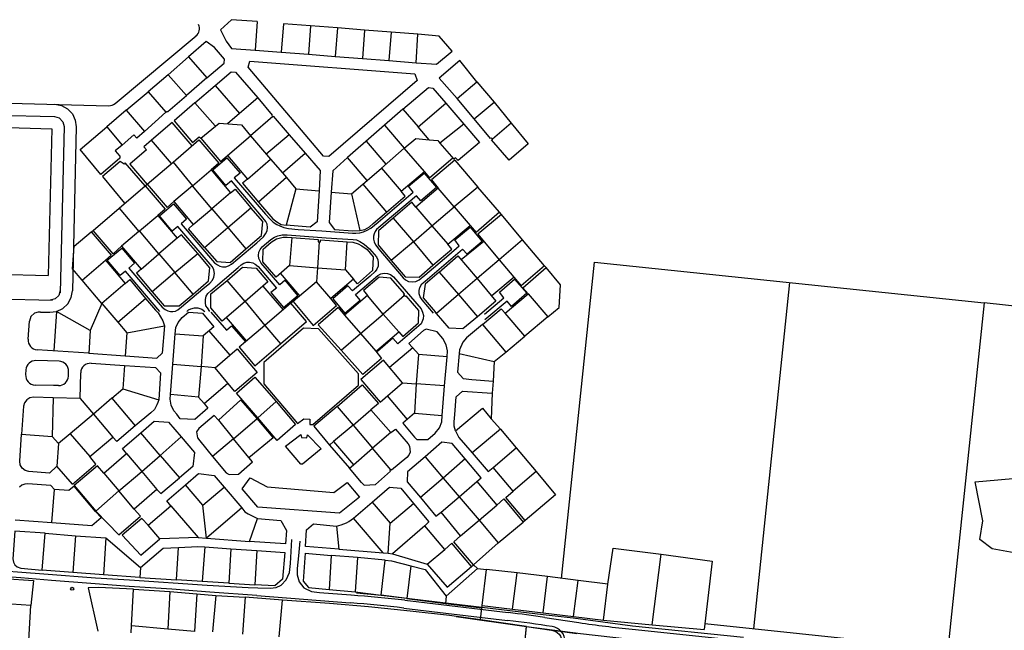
# Model space of a CAD drawing. Header units: metres. Extents: x 19327 to 24000, y 12000 to 18751.
# Tile 40 of 41: x 22120 to 22926, y 18240 to 18739. Entities that reach past the tile are written whole.
import ezdxf

# ---------------------------------------------------------------- set-up
doc = ezdxf.new("R2010")
doc.units = ezdxf.units.M
doc.layers.add('Keyplan-sh1$0$10-WEG', color=254, linetype='CONTINUOUS')
doc.layers.add('Keyplan-sh1$0$20-KAVEL', color=254, linetype='CONTINUOUS')

msp = doc.modelspace()

# ---------------------------------------------------------------- linework, layer by layer
at = {"layer": 'Keyplan-sh1$0$10-WEG'}
for p, q in [((22186.92, 18331.97), (22182.23, 18336.87)), ((22314.28, 18268.17), (22390.58, 18262.28)), ((22435.17, 18264.29), (22519.87, 18254.24)), ((22434.42, 18257.94), (22519.11, 18247.89)), ((22549.71, 18250.25), (22577.59, 18246.08)), ((22621.09, 18240.57), (22711.96, 18231.07))]:
    msp.add_line(p, q, dxfattribs=at)
for points in [[(22293.43, 18607.01), (22288.74, 18603.21), (22278.13, 18616.07), (22289.77, 18625.83), (22300.56, 18613.25), (22295.77, 18609.4)], [(22442.16, 18597.81), (22438.22, 18602.64), (22451.07, 18613.25), (22461.02, 18601.61), (22448.26, 18590.81), (22444.78, 18594.85), (22414.01, 18568.84)], [(22314.07, 18556.31), (22319.52, 18561.19), (22321.39, 18563.63), (22322.52, 18566.17), (22322.89, 18568.99), (22322.52, 18571.61), (22321.49, 18573.87), (22316.7, 18579.69), (22293.43, 18607.01)], [(22295.77, 18609.4), (22321.2, 18579.88), (22325.05, 18575.65), (22327.68, 18573.3), (22330.49, 18571.33), (22333.12, 18570.21), (22336.31, 18568.89), (22340.06, 18568.14), (22347.95, 18567.39), (22367.28, 18566.17)], [(22367.28, 18566.17), (22392.33, 18564.29), (22395.24, 18564.29), (22398.34, 18564.57), (22401.34, 18565.42), (22404.44, 18566.73), (22407.44, 18568.42), (22413.44, 18573.21), (22442.16, 18597.81)], [(22276.07, 18538.85), (22249.61, 18569.64), (22245.01, 18565.89), (22234.5, 18578.37), (22246.14, 18588.14), (22256.74, 18575.84), (22252.42, 18571.9), (22279.64, 18540.16), (22281.89, 18538.38), (22283.86, 18537.35), (22286.2, 18536.88), (22288.74, 18536.88), (22290.99, 18537.53), (22293.43, 18538.85), (22314.07, 18556.31)], [(22325.61, 18559.13), (22328.52, 18561.1), (22331.34, 18562.23), (22334.9, 18562.88), (22339.03, 18562.98), (22370.84, 18560.54)], [(22414.01, 18568.84), (22412.13, 18567.15), (22411.1, 18565.65), (22410.07, 18563.78), (22409.6, 18561.8), (22409.6, 18559.46), (22410.07, 18557.3), (22411.29, 18554.76), (22414.01, 18551.1), (22433.9, 18527.91), (22435.87, 18526.22), (22438.22, 18524.91), (22441.88, 18524.44), (22444.22, 18524.91), (22446.94, 18526.03), (22451.73, 18529.98), (22471.15, 18546.69)], [(22471.15, 18546.69), (22479.78, 18554.06), (22476.03, 18558.75), (22488.61, 18569.27), (22498.46, 18557.44), (22486.17, 18547.16)], [(22330.31, 18519.46), (22325.71, 18515.85), (22336.12, 18503.64), (22347.85, 18513.4), (22337.44, 18525.8), (22333.03, 18522.04), (22317.83, 18539.69), (22316.79, 18541.38), (22315.95, 18543.54), (22315.48, 18546.08), (22315.95, 18548.8), (22316.98, 18551.05), (22318.48, 18553.12), (22325.61, 18559.13)], [(22370.84, 18560.54), (22392.89, 18559.03), (22395.62, 18558.75), (22398.43, 18557.53), (22402.09, 18555.28), (22406.22, 18551.43), (22411.94, 18545.04), (22413.16, 18542.51), (22413.54, 18539.97), (22413.35, 18537.35), (22412.41, 18534.81), (22411, 18532.93), (22406.97, 18529.27)], [(22234.97, 18500.31), (22206.82, 18533.26), (22202.5, 18529.6), (22191.9, 18542.18), (22203.72, 18552.13), (22214.23, 18539.65), (22209.63, 18535.7), (22236.85, 18503.78), (22239.29, 18501.9), (22241.35, 18500.87), (22243.51, 18500.31), (22245.57, 18500.31), (22247.64, 18500.68), (22249.7, 18501.62), (22252.7, 18504.06), (22270.06, 18518.8)], [(22458.58, 18498.81), (22449.29, 18509.88), (22447.79, 18512.33), (22447.04, 18514.77), (22446.85, 18517.4), (22447.51, 18519.93), (22449.1, 18522.84), (22451.82, 18525.09), (22482.32, 18551.29), (22486.17, 18547.16)], [(22270.06, 18518.8), (22275.88, 18523.45), (22278.04, 18525.89), (22279.07, 18528.24), (22279.54, 18531.34), (22279.07, 18534.25), (22277.85, 18536.69), (22276.07, 18538.85)], [(22275.79, 18500.4), (22273.82, 18503.22), (22272.6, 18504.81), (22272.22, 18507.26), (22272.13, 18510.07), (22272.88, 18512.7), (22274.1, 18514.86), (22276.44, 18517.11), (22298.87, 18536.27), (22301.5, 18538.52), (22303.47, 18539.74), (22305.91, 18540.59), (22308.25, 18540.68), (22310.88, 18540.12), (22312.95, 18539.08), (22315.29, 18537.02), (22330.31, 18519.46)], [(22406.97, 18529.27), (22392.33, 18517.07), (22388.67, 18521.29), (22376.29, 18510.49), (22386.14, 18499.04), (22398.62, 18509.65), (22394.77, 18514.16), (22413.16, 18529.74), (22415.6, 18531.06), (22418.42, 18531.53), (22420.95, 18531.34), (22423.48, 18530.49), (22426.02, 18528.71), (22448.63, 18502.42), (22449.76, 18499.7), (22450.41, 18497.07), (22450.23, 18494.25), (22448.5, 18490.14)], [(22500.52, 18498.05), (22516.29, 18511.57), (22512.72, 18516.08), (22525.01, 18526.6), (22535.05, 18515.14), (22522.57, 18504.44), (22518.82, 18508.85), (22500.8, 18493.55)], [(22256.93, 18500.21), (22258.43, 18501.53), (22260.12, 18502.56), (22263.12, 18503.31), (22265.84, 18503.31), (22269.13, 18502.28), (22271.66, 18500.21)], [(22314.95, 18274.35), (22325.15, 18274.08), (22329.99, 18274.75), (22334.02, 18276.63), (22338.18, 18281.07), (22340.86, 18287.12), (22341.67, 18294.24), (22342.74, 18313.99)], [(22349.46, 18312.65), (22348.38, 18300.69), (22347.18, 18290.21), (22347.31, 18284.97), (22348.92, 18279.32), (22352.68, 18274.35), (22358.99, 18271.39), (22365.44, 18270.59), (22391.01, 18268.71)], [(22210.07, 18280.93), (22273.59, 18276.63), (22307.16, 18274.62), (22314.95, 18274.35)], [(22314.28, 18268.17), (22275.74, 18270.99), (22244.58, 18273.27), (22209.8, 18275.69)]]:
    msp.add_lwpolyline(points, dxfattribs=at)
for centre, radius, start, end in [((22318.07, 17267.95), 1003.2, 83.29687, 85.81195), ((22314.92, 17268.33), 996.8, 83.11499, 85.63144), ((22401.64, 17258.03), 1003.2, 81.51202, 83.2318), ((22401.64, 17258.03), 996.8, 81.10492, 83.2318), ((22553.84, 18230.5), 12.5, 359.28099, 81.10492), ((22724.72, 19231.97), 996.8, 261.51202, 264.0325)]:
    msp.add_arc(centre, radius, start, end, dxfattribs=at)
at = {"layer": 'Keyplan-sh1$0$20-KAVEL'}
for p, q in [((22314.43, 18737.16), (22312.77, 18713.86)), ((22336.02, 18735.34), (22334.2, 18712.15)), ((22358.17, 18733.57), (22336.02, 18735.34)), ((22358.17, 18733.57), (22356.43, 18710.44)), ((22380.09, 18732.03), (22358.17, 18733.57)), ((22380.09, 18732.03), (22378.17, 18708.75)), ((22402.14, 18730.27), (22380.09, 18732.03)), ((22198.27, 18670.25), (22264.44, 18725.4)), ((22402.14, 18730.27), (22400.67, 18706.98)), ((22423.93, 18728.57), (22402.14, 18730.27)), ((22423.93, 18728.57), (22422.18, 18705.38)), ((22445.85, 18726.84), (22423.93, 18728.57)), ((22444.5, 18703.56), (22445.85, 18726.84)), ((22272.86, 18720.84), (22258.26, 18708.37)), ((22279.56, 18716.09), (22272.86, 18720.84)), ((22287.66, 18706.58), (22279.56, 18716.09)), ((22241.7, 18693.61), (22258.26, 18708.37)), ((22258.26, 18708.37), (22273.4, 18691.09)), ((22312.77, 18713.86), (22334.2, 18712.15)), ((22334.2, 18712.15), (22356.43, 18710.44)), ((22356.43, 18710.44), (22378.17, 18708.75)), ((22378.17, 18708.75), (22400.67, 18706.98)), ((22273.4, 18691.09), (22287.45, 18703.09)), ((22287.45, 18703.09), (22287.66, 18706.58)), ((22307.03, 18699.89), (22308.35, 18704.84)), ((22368.77, 18627.32), (22307.03, 18699.89)), ((22308.35, 18704.84), (22443.31, 18694.53)), ((22400.67, 18706.98), (22422.18, 18705.38)), ((22422.18, 18705.38), (22444.5, 18703.56)), ((22480.24, 18705.24), (22463.43, 18691)), ((22494.14, 18688.06), (22480.24, 18705.24)), ((22273.4, 18691.09), (22256.71, 18676.66)), ((22280.07, 18684.98), (22293.22, 18696.15)), ((22293.22, 18696.15), (22296.88, 18695.89)), ((22296.88, 18695.89), (22314.88, 18674.8)), ((22443.31, 18694.53), (22445.28, 18688.9)), ((22263.58, 18670.84), (22280.07, 18684.98)), ((22280.07, 18684.98), (22300.07, 18662.12)), ((22445.28, 18688.9), (22373.04, 18627.04)), ((22463.43, 18691), (22477.98, 18674.45)), ((22207.27, 18664.73), (22225.26, 18679.73)), ((22014.93, 18673.09), (22192.94, 18668.4)), ((22148.96, 18669.56), (22154.48, 18668.53)), ((22154.48, 18668.53), (22159.43, 18665.85)), ((22263.58, 18670.84), (22246.5, 18656.02)), ((22280.1, 18652.07), (22263.58, 18670.84)), ((22314.88, 18674.8), (22300.07, 18662.12)), ((22314.88, 18674.8), (22326.86, 18660.82)), ((22446.09, 18651.23), (22468.73, 18670.58)), ((22468.73, 18670.58), (22483.49, 18653.46)), ((22492.03, 18657.63), (22508.25, 18671.24)), ((22014.74, 18663.09), (22148.69, 18659.56)), ((22148.69, 18659.56), (22152.66, 18658.39)), ((22159.43, 18665.85), (22163.3, 18661.78)), ((22163.3, 18661.78), (22165.73, 18656.71)), ((22207.27, 18664.73), (22191.44, 18651.19)), ((22207.27, 18664.73), (22222.26, 18647.27)), ((22222.26, 18647.27), (22239.71, 18663.18)), ((22300.07, 18662.12), (22290.09, 18653.61)), ((22327.26, 18659.52), (22309.04, 18643.81)), ((22326.86, 18660.82), (22326.45, 18660.49)), ((22326.45, 18660.49), (22327.26, 18659.52)), ((22327.26, 18659.52), (22327.66, 18659.89)), ((22327.66, 18659.89), (22340.57, 18644.66)), ((22433.73, 18665.59), (22388.37, 18626.17)), ((22433.73, 18665.59), (22446.09, 18651.23)), ((22046.47, 18652.25), (22146.43, 18649.62)), ((22152.66, 18658.39), (22155.51, 18655.39)), ((22156.48, 18651.37), (22153.25, 18515.41)), ((22155.51, 18655.39), (22156.48, 18651.37)), ((22166.48, 18651.14), (22163.3, 18517.17)), ((22165.73, 18656.71), (22166.48, 18651.14)), ((22169.79, 18632.75), (22191.44, 18651.19)), ((22191.44, 18651.19), (22203.96, 18636.18)), ((22244.92, 18654.72), (22227.98, 18640.23)), ((22261.31, 18635.73), (22244.92, 18654.72)), ((22246.5, 18656.02), (22261.5, 18638.5)), ((22418.65, 18652.49), (22434.75, 18633.76)), ((22455.02, 18640.55), (22446.09, 18651.23)), ((22483.49, 18653.46), (22463.85, 18637.96)), ((22483.49, 18653.46), (22496.24, 18638.44)), ((22522.18, 18654.21), (22536.05, 18637.38)), ((22146.43, 18649.62), (22143.59, 18529.65)), ((22213.64, 18644.52), (22203.96, 18636.18)), ((22215.92, 18641.89), (22213.64, 18644.52)), ((22222.26, 18647.27), (22215.92, 18641.89)), ((22261.5, 18638.5), (22266.94, 18643.07)), ((22266.94, 18643.07), (22268.51, 18641.89)), ((22290.18, 18627.64), (22309.04, 18643.81)), ((22309.04, 18643.81), (22325.33, 18624.82)), ((22340.57, 18644.66), (22321.55, 18628.46)), ((22340.57, 18644.66), (22353.64, 18629.58)), ((22203.96, 18636.18), (22198.45, 18631.47)), ((22227.98, 18640.23), (22221.76, 18634.93)), ((22221.76, 18634.93), (22223.96, 18632.34)), ((22244.48, 18621.31), (22227.98, 18640.23)), ((22245.74, 18622.19), (22266.84, 18640.48)), ((22403.56, 18639.37), (22419.66, 18620.65)), ((22434.75, 18633.76), (22444.12, 18641.59)), ((22444.12, 18641.59), (22455.02, 18640.55)), ((22455.02, 18640.55), (22462.23, 18639.88)), ((22462.23, 18639.88), (22463.85, 18637.96)), ((22463.85, 18637.96), (22475.2, 18624.64)), ((22496.24, 18638.44), (22478.73, 18623.68)), ((22506.19, 18640.66), (22506.84, 18641.18)), ((22520.44, 18623.89), (22506.19, 18640.66)), ((22536.05, 18637.38), (22520.44, 18623.89)), ((22186.57, 18612.19), (22169.79, 18632.75)), ((22198.45, 18631.47), (22202.06, 18627.1)), ((22202.06, 18627.1), (22202.1, 18625.51)), ((22223.96, 18632.34), (22210.32, 18620.57)), ((22290.18, 18627.64), (22306.47, 18608.52)), ((22373.04, 18627.04), (22368.77, 18627.32)), ((22434.75, 18633.76), (22416.02, 18617.51)), ((22451.3, 18614.64), (22434.75, 18633.76)), ((22202.1, 18625.51), (22186.57, 18612.19)), ((22202.28, 18622.75), (22187.98, 18610.69)), ((22205.71, 18620.54), (22202.28, 18622.75)), ((22206.46, 18621.87), (22205.71, 18620.54)), ((22222.88, 18602.89), (22206.46, 18621.87)), ((22210.32, 18620.57), (22224.47, 18604)), ((22224.59, 18604.31), (22245.74, 18622.19)), ((22245.74, 18622.19), (22261.57, 18603.09)), ((22306.47, 18608.52), (22325.33, 18624.82)), ((22325.33, 18624.82), (22335.06, 18613.59)), ((22476.8, 18625.97), (22475.2, 18624.64)), ((22476.11, 18624.01), (22494.84, 18601.87)), ((22478.73, 18623.68), (22476.8, 18625.97)), ((22187.98, 18610.69), (22206.02, 18588.71)), ((22261.57, 18603.09), (22276.78, 18616.03)), ((22276.78, 18616.03), (22292.53, 18597.14)), ((22335.06, 18613.59), (22338.41, 18609.67)), ((22404.32, 18607.32), (22416.02, 18617.51)), ((22416.02, 18617.51), (22432.15, 18598.49)), ((22432.15, 18598.49), (22451.3, 18614.64)), ((22201.49, 18584.75), (22222.88, 18602.89)), ((22222.88, 18602.89), (22224.59, 18604.31)), ((22261.57, 18603.09), (22246.26, 18590.1)), ((22277.44, 18584.21), (22261.57, 18603.09)), ((22338.41, 18609.67), (22315.54, 18589.64)), ((22338.41, 18609.67), (22346.13, 18600.57)), ((22391.67, 18596.52), (22400.81, 18604.22)), ((22400.81, 18604.22), (22404.32, 18607.32)), ((22400.81, 18604.22), (22420.38, 18581.55)), ((22292.53, 18597.14), (22277.44, 18584.21)), ((22346.13, 18600.57), (22338.05, 18570.77)), ((22346.13, 18600.57), (22365.11, 18598.74)), ((22374.89, 18597.83), (22391.67, 18596.52)), ((22391.67, 18596.52), (22398.37, 18566.35)), ((22462.5, 18601.17), (22444.21, 18585.64)), ((22475.6, 18585.82), (22462.5, 18601.17)), ((22494.84, 18601.87), (22475.6, 18585.82)), ((22512.7, 18581.41), (22494.84, 18601.87)), ((22246.26, 18590.1), (22262.2, 18571.28)), ((22180.31, 18566.58), (22201.49, 18584.75)), ((22201.49, 18584.75), (22217.63, 18565.71)), ((22218.24, 18566.22), (22233.11, 18578.74)), ((22233.11, 18578.74), (22249.01, 18560.13)), ((22262.2, 18571.28), (22277.44, 18584.21)), ((22277.44, 18584.21), (22290.51, 18568.92)), ((22290.51, 18568.92), (22309.21, 18584.96)), ((22444.21, 18585.64), (22457.39, 18570.29)), ((22457.39, 18570.29), (22475.6, 18585.82)), ((22475.6, 18585.82), (22488.58, 18570.6)), ((22512.7, 18581.41), (22493.55, 18564.87)), ((22514.22, 18579.64), (22494.84, 18563.36)), ((22514.22, 18579.64), (22512.7, 18581.41)), ((22531.46, 18558.93), (22514.22, 18579.64)), ((22425.71, 18576.58), (22442.22, 18557.26)), ((22442.22, 18557.26), (22457.39, 18570.29)), ((22457.39, 18570.29), (22470.35, 18555.27)), ((22470.35, 18555.27), (22488.58, 18570.6)), ((22488.58, 18570.6), (22493.55, 18564.87)), ((22178.72, 18565.32), (22180.31, 18566.58)), ((22217.63, 18565.71), (22203.55, 18553.64)), ((22218.24, 18566.22), (22217.63, 18565.71)), ((22234.14, 18547.29), (22218.24, 18566.22)), ((22271.3, 18552.55), (22290.51, 18568.92)), ((22290.51, 18568.92), (22305.25, 18551.46)), ((22494.84, 18563.36), (22512.51, 18542.6)), ((22249.01, 18560.13), (22234.14, 18547.29)), ((22342.79, 18560.75), (22341, 18537.77)), ((22365.23, 18557.09), (22363.85, 18535.92)), ((22386.66, 18534.31), (22388.2, 18557.28)), ((22442.22, 18557.26), (22424.19, 18542.02)), ((22442.22, 18557.26), (22458.27, 18538.1)), ((22499.82, 18557.47), (22481.32, 18542.37)), ((22531.46, 18558.93), (22512.51, 18542.6)), ((22549.42, 18537.5), (22531.46, 18558.93)), ((22549.42, 18537.5), (22531.46, 18558.93)), ((22203.55, 18553.64), (22219.63, 18534.97)), ((22219.63, 18534.97), (22234.14, 18547.29)), ((22234.14, 18547.29), (22247.22, 18532.15)), ((22247.22, 18532.15), (22265.82, 18547.68)), ((22171.42, 18525.86), (22190.41, 18542.26)), ((22190.41, 18542.26), (22206.51, 18523.03)), ((22512.51, 18542.6), (22494.33, 18527.29)), ((22512.51, 18542.6), (22530.52, 18521.27)), ((22563.49, 18282.21), (22590.5, 18540.59)), ((22590.5, 18540.59), (22909.02, 18507.29)), ((22043.62, 18532.29), (22143.59, 18529.65)), ((22247.22, 18532.15), (22228.62, 18516.23)), ((22262.1, 18514.56), (22247.22, 18532.15)), ((22333.36, 18531.49), (22349.18, 18512.94)), ((22341, 18537.77), (22363.85, 18535.92)), ((22363.85, 18535.92), (22362.95, 18524.64)), ((22363.85, 18535.92), (22386.66, 18534.31)), ((22386.66, 18534.31), (22393.21, 18526.62)), ((22463.26, 18532.36), (22479.03, 18514.13)), ((22549.42, 18537.5), (22530.52, 18521.27)), ((22531.73, 18519.73), (22550.7, 18536.21)), ((22550.7, 18536.21), (22549.42, 18537.5)), ((22550.7, 18536.21), (22549.42, 18537.5)), ((22562.58, 18522.13), (22550.7, 18536.21)), ((22187.45, 18506.93), (22171.42, 18525.86)), ((22206.51, 18523.03), (22187.45, 18506.93)), ((22362.95, 18524.64), (22343.8, 18508.41)), ((22374.62, 18510.82), (22362.95, 18524.64)), ((22393.21, 18526.62), (22374.62, 18510.82)), ((22494.33, 18527.29), (22509.79, 18508.72)), ((22524.65, 18528.26), (22506.26, 18512.96)), ((22561.42, 18503.53), (22562.58, 18522.13)), ((22749.89, 18523.93), (22720.32, 18241.05)), ((22153.3, 18517.41), (22152.13, 18513.43)), ((22162.28, 18511.63), (22163.3, 18517.17)), ((22319.11, 18520.94), (22335.77, 18501.71)), ((22479.03, 18514.13), (22461.15, 18498.69)), ((22517.23, 18498.97), (22536.03, 18514.72)), ((22531.73, 18519.73), (22536.03, 18514.72)), ((22536.03, 18514.72), (22552.17, 18495.97)), ((22011.14, 18513.14), (22147.1, 18509.55)), ((22149.13, 18510.57), (22145.09, 18509.6)), ((22152.13, 18513.43), (22149.13, 18510.57)), ((22155.51, 18502.78), (22159.6, 18506.66)), ((22159.6, 18506.66), (22162.28, 18511.63)), ((22187.45, 18506.93), (22177.93, 18484.85)), ((22187.45, 18506.93), (22200.5, 18491.68)), ((22200.5, 18491.68), (22223.19, 18510.9)), ((22304.57, 18508.51), (22320.61, 18488.89)), ((22342.01, 18507), (22320.61, 18488.89)), ((22343.8, 18508.41), (22342.01, 18507)), ((22417.45, 18498.17), (22404.64, 18513.23)), ((22434.91, 18513.23), (22417.45, 18498.17)), ((22509.79, 18508.72), (22494.76, 18495.78)), ((22909.02, 18507.29), (22879.45, 18224.42)), ((23068.15, 18490.66), (22909.02, 18507.29)), ((22132.43, 18498.92), (22129.45, 18496.21)), ((22135.35, 18499.6), (22132.43, 18498.92)), ((22137.37, 18499.8), (22144.83, 18499.61)), ((22144.83, 18499.61), (22150.42, 18500.34)), ((22150.42, 18500.34), (22148.17, 18468.08)), ((22150.42, 18500.34), (22155.51, 18502.78)), ((22177.93, 18484.85), (22150.42, 18500.34)), ((22380.83, 18503.65), (22364.23, 18489.37)), ((22380.83, 18503.65), (22385.79, 18497.32)), ((22399.07, 18482.27), (22417.45, 18498.17)), ((22417.45, 18498.17), (22430.29, 18483.58)), ((22461.15, 18498.69), (22460.07, 18499.98)), ((22533.28, 18480.07), (22517.23, 18498.97)), ((22552.17, 18495.97), (22561.42, 18503.53)), ((22127.11, 18477.57), (22128.16, 18492.4)), ((22129.45, 18496.21), (22128.16, 18492.4)), ((22200.5, 18491.68), (22207.86, 18482.85)), ((22289.18, 18495.31), (22305.66, 18476.02)), ((22552.17, 18495.97), (22533.28, 18480.07)), ((22177.93, 18484.85), (22176.67, 18466.01)), ((22207.86, 18482.85), (22206.6, 18464.01)), ((22207.86, 18482.85), (22238.57, 18488.62)), ((22238.57, 18488.62), (22236.86, 18466.34)), ((22245.53, 18457.32), (22247.48, 18482.11)), ((22247.48, 18482.11), (22270.29, 18480.33)), ((22292.45, 18464.6), (22275.34, 18484.49)), ((22320.61, 18488.89), (22304.94, 18475.4)), ((22352.47, 18486.55), (22319.87, 18458.63)), ((22320.61, 18488.89), (22333.56, 18473.77)), ((22364.6, 18486.18), (22352.47, 18486.55)), ((22364.23, 18489.37), (22383.05, 18468.57)), ((22397.37, 18449.28), (22364.6, 18486.18)), ((22383.05, 18468.57), (22399.07, 18482.27)), ((22412.31, 18468.45), (22430.29, 18483.58)), ((22450.61, 18484.67), (22438.46, 18474.22)), ((22452.82, 18485.91), (22450.61, 18484.67)), ((22461.63, 18483.68), (22452.82, 18485.91)), ((22466.27, 18478.11), (22461.63, 18483.68)), ((22498.69, 18489.54), (22517.79, 18467.09)), ((22270.29, 18480.33), (22268.63, 18455.3)), ((22446.61, 18465.03), (22438.46, 18474.22)), ((22469.08, 18473.15), (22466.27, 18478.11)), ((22517.79, 18467.09), (22533.28, 18480.07)), ((22176.68, 18466.09), (22134.54, 18469.03)), ((22176.68, 18466.09), (22206.6, 18464.01)), ((22236.86, 18466.34), (22232.52, 18462.2)), ((22400.85, 18448.82), (22383.05, 18468.57)), ((22411.44, 18467.8), (22416.28, 18461.85)), ((22441.72, 18470.54), (22422.61, 18454.5)), ((22470.1, 18468.11), (22469.08, 18473.15)), ((22469.99, 18463.23), (22470.1, 18468.11)), ((22479.68, 18465.82), (22508.42, 18459.31)), ((22508.42, 18459.31), (22517.79, 18467.09)), ((22152.4, 18459.63), (22133.55, 18460.13)), ((22178.7, 18457.97), (22205.86, 18456.12)), ((22206.6, 18464.01), (22232.52, 18462.2)), ((22319.87, 18458.63), (22319.93, 18441.06)), ((22416.28, 18461.85), (22400.85, 18448.82)), ((22508.42, 18459.31), (22507.35, 18443.29)), ((22125.36, 18452.7), (22125.08, 18448.75)), ((22160.08, 18447.47), (22160.19, 18451.42)), ((22169.6, 18429.22), (22170.16, 18450.2)), ((22205.86, 18456.12), (22204.55, 18437.12)), ((22205.86, 18456.12), (22231.36, 18454.38)), ((22231.36, 18454.38), (22235.52, 18450.22)), ((22235.52, 18450.22), (22234.08, 18427.99)), ((22243.48, 18432.39), (22245.53, 18457.32)), ((22245.53, 18457.32), (22268.63, 18455.3)), ((22268.63, 18455.3), (22266.48, 18430.31)), ((22280.05, 18454.23), (22268.63, 18455.3)), ((22290.56, 18441.7), (22280.05, 18454.23)), ((22271.12, 18424.97), (22290.56, 18441.7)), ((22397.48, 18440), (22397.37, 18449.28)), ((22433.44, 18442.06), (22444.64, 18441.09)), ((22507.35, 18443.29), (22506.79, 18433.41)), ((22147.83, 18439.8), (22132.85, 18440.19)), ((22151.87, 18439.69), (22147.83, 18439.8)), ((22195.47, 18429.52), (22204.55, 18437.12)), ((22204.55, 18437.12), (22234.08, 18427.99)), ((22319.93, 18441.06), (22347.52, 18408.75)), ((22360.04, 18407.93), (22397.48, 18440)), ((22444.64, 18441.09), (22443.02, 18417.17)), ((22467.73, 18439.48), (22444.64, 18441.09)), ((22465.85, 18415.42), (22467.73, 18439.48)), ((22506.79, 18433.41), (22505.79, 18412.6)), ((22124.23, 18425.72), (22123.45, 18422.79)), ((22126.05, 18428.15), (22124.23, 18425.72)), ((22128.65, 18429.72), (22126.05, 18428.15)), ((22131.64, 18430.22), (22128.65, 18429.72)), ((22147.56, 18429.8), (22131.64, 18430.22)), ((22147.56, 18429.8), (22146.87, 18398.05)), ((22169.6, 18429.22), (22147.56, 18429.8)), ((22169.6, 18429.22), (22180.47, 18416.36)), ((22195.47, 18429.52), (22180.47, 18416.36)), ((22195.47, 18429.52), (22214.79, 18406.97)), ((22266.48, 18430.31), (22243.48, 18432.39)), ((22266.48, 18430.31), (22271.12, 18424.97)), ((22329.93, 18426.61), (22314.9, 18413.49)), ((22420.87, 18431.3), (22437.16, 18412.14)), ((22123.45, 18422.79), (22121.83, 18399.94)), ((22379.84, 18422.61), (22392.87, 18407.43)), ((22392.87, 18407.43), (22407.44, 18419.86)), ((22180.47, 18416.36), (22161.45, 18400.29)), ((22180.47, 18416.36), (22196.52, 18397.72)), ((22279.31, 18415.32), (22282.74, 18411.4)), ((22282.74, 18411.4), (22295.08, 18396.36)), ((22295.08, 18396.36), (22314.54, 18412.91)), ((22347.52, 18408.75), (22352.53, 18412.69)), ((22352.53, 18412.69), (22357.58, 18412.37)), ((22357.58, 18412.37), (22357.64, 18407.99)), ((22443.02, 18417.17), (22465.85, 18415.42)), ((22505.79, 18412.6), (22513.52, 18404)), ((22235.12, 18382.62), (22219.41, 18401.17)), ((22357.64, 18407.99), (22360.04, 18407.93)), ((22392.87, 18407.43), (22376.96, 18393.92)), ((22392.87, 18407.43), (22408.78, 18388.55)), ((22423.69, 18401.31), (22427.74, 18404.01)), ((22427.74, 18404.01), (22437.85, 18392.16)), ((22513.52, 18404), (22490.43, 18384.78)), ((22513.52, 18404), (22526.42, 18388.95)), ((22513.52, 18404), (22526.42, 18388.95)), ((22120.28, 18377.96), (22121.83, 18399.94)), ((22121.83, 18399.94), (22146.87, 18398.05)), ((22152.07, 18392.35), (22146.87, 18398.05)), ((22161.45, 18400.29), (22152.07, 18392.35)), ((22161.45, 18400.29), (22177.64, 18381.68)), ((22177.64, 18381.68), (22196.52, 18397.72)), ((22252.31, 18397.81), (22235.12, 18382.62)), ((22295.08, 18396.36), (22277.96, 18381.77)), ((22307.72, 18381.06), (22295.08, 18396.36)), ((22337.51, 18390.35), (22350.19, 18399.84)), ((22350.19, 18399.84), (22350.62, 18397.34)), ((22350.62, 18397.34), (22355.1, 18396.94)), ((22355.1, 18396.94), (22355.75, 18399.48)), ((22355.75, 18399.48), (22366.78, 18388.01)), ((22376.96, 18393.92), (22373.67, 18391.17)), ((22376.96, 18393.92), (22393.24, 18375.04)), ((22152.07, 18392.35), (22150.59, 18373.83)), ((22350.09, 18375.65), (22337.51, 18390.35)), ((22366.78, 18388.01), (22351.49, 18375.48)), ((22393.24, 18375.04), (22408.78, 18388.55)), ((22423.66, 18370.96), (22408.78, 18388.55)), ((22437.85, 18392.16), (22439.08, 18390.17)), ((22439.61, 18385.22), (22438.63, 18382.94)), ((22439.08, 18390.17), (22439.61, 18385.22)), ((22507.62, 18372.82), (22526.42, 18388.95)), ((22526.42, 18388.95), (22542.66, 18369.6)), ((22526.42, 18388.95), (22542.66, 18369.6)), ((22120.67, 18374.87), (22120.28, 18377.96)), ((22182.65, 18375.57), (22177.64, 18381.68)), ((22188.93, 18368.25), (22207.71, 18384.14)), ((22207.71, 18384.14), (22220.08, 18369.59)), ((22220.08, 18369.59), (22235.12, 18382.62)), ((22235.12, 18382.62), (22250.83, 18364.48)), ((22436.99, 18380.94), (22424.45, 18370.55)), ((22438.63, 18382.94), (22436.99, 18380.94)), ((22451.88, 18381.43), (22466.66, 18364.09)), ((22484.65, 18379.81), (22466.66, 18364.09)), ((22122.21, 18372.16), (22120.67, 18374.87)), ((22124.66, 18370.25), (22122.21, 18372.16)), ((22127.66, 18369.41), (22124.66, 18370.25)), ((22144.61, 18368.14), (22127.66, 18369.41)), ((22150.59, 18373.83), (22144.61, 18368.14)), ((22163.34, 18359.31), (22150.59, 18373.83)), ((22163.34, 18359.31), (22182.65, 18375.57)), ((22201.35, 18353.66), (22220.08, 18369.59)), ((22220.08, 18369.59), (22232.49, 18354.89)), ((22351.49, 18375.48), (22350.09, 18375.65)), ((22399.67, 18360.52), (22389.85, 18372.29)), ((22411.25, 18359), (22423.61, 18369.8)), ((22423.07, 18370.42), (22423.89, 18371.18)), ((22423.61, 18369.8), (22423.07, 18370.42)), ((22423.89, 18371.18), (22423.66, 18370.96)), ((22424.45, 18370.55), (22423.89, 18371.18)), ((22523.73, 18353.34), (22507.62, 18372.82)), ((22542.66, 18369.6), (22523.73, 18353.34)), ((22188.93, 18368.25), (22201.35, 18353.66)), ((22466.66, 18364.09), (22448.03, 18348.23)), ((22466.66, 18364.09), (22479.75, 18348.84)), ((22479.75, 18348.84), (22494.19, 18361.4)), ((22494.19, 18361.4), (22510.5, 18342.12)), ((22122.09, 18358.28), (22120.2, 18356.65)), ((22124.4, 18359.24), (22122.09, 18358.28)), ((22126.89, 18359.44), (22124.4, 18359.24)), ((22145.79, 18358), (22126.89, 18359.44)), ((22148.62, 18354.77), (22145.79, 18358)), ((22146.55, 18327.88), (22148.62, 18354.77)), ((22160.5, 18353.9), (22148.62, 18354.77)), ((22164.68, 18357.46), (22160.5, 18353.9)), ((22182.23, 18336.87), (22164.68, 18357.46)), ((22201.35, 18353.66), (22182.41, 18337.13)), ((22213.83, 18338.88), (22201.35, 18353.66)), ((22232.49, 18354.89), (22213.83, 18338.88)), ((22270.06, 18341.9), (22255.8, 18358.7)), ((22270.06, 18341.9), (22287.38, 18356.77)), ((22287.38, 18356.77), (22301.79, 18339.91)), ((22401.89, 18358.39), (22399.67, 18360.52)), ((22401.89, 18358.39), (22411.25, 18359)), ((22464.85, 18336.34), (22479.75, 18348.84)), ((22479.75, 18348.84), (22495.9, 18329.65)), ((22225.32, 18325.64), (22243.98, 18341.5)), ((22243.98, 18341.5), (22266.14, 18315.7)), ((22272.95, 18315.13), (22270.06, 18341.9)), ((22301.79, 18339.91), (22272.95, 18315.13)), ((22393.33, 18331.49), (22408.51, 18344.39)), ((22408.51, 18344.39), (22423.35, 18327.33)), ((22423.35, 18327.33), (22442.29, 18343.46)), ((22495.9, 18329.65), (22510.5, 18342.12)), ((22116.63, 18330.13), (22146.55, 18327.88)), ((22179.22, 18325.42), (22186.92, 18331.97)), ((22308.33, 18312.41), (22314.64, 18331.22)), ((22417.64, 18302.94), (22393.33, 18331.49)), ((22480.89, 18317.05), (22464.85, 18336.34)), ((22480.89, 18317.05), (22495.9, 18329.65)), ((22495.9, 18329.65), (22511.61, 18311.11)), ((22533.71, 18329.6), (22532.12, 18328.14)), ((22146.55, 18327.88), (22179.22, 18325.42)), ((22234.85, 18314.49), (22225.32, 18325.64)), ((22379.37, 18324.91), (22381.25, 18305.96)), ((22421.54, 18302.67), (22423.35, 18327.33)), ((22451.69, 18325.05), (22425.03, 18302.27)), ((22468, 18305.9), (22451.69, 18325.05)), ((22511.61, 18311.11), (22532.12, 18328.14)), ((22138.63, 18288.86), (22141.05, 18319.1)), ((22141.05, 18319.1), (22165.89, 18317.08)), ((22165.89, 18317.08), (22163.75, 18287.08)), ((22165.89, 18317.08), (22190.6, 18315.2)), ((22190.6, 18315.2), (22188.81, 18285.12)), ((22190.6, 18315.2), (22218.93, 18291.15)), ((22266.14, 18315.7), (22234.85, 18314.49)), ((22266.14, 18315.7), (22272.95, 18315.13)), ((22272.95, 18315.13), (22308.33, 18312.41)), ((22248.48, 18280.93), (22250.02, 18307.54)), ((22271.71, 18308.08), (22269.56, 18279.59)), ((22271.71, 18308.08), (22292.96, 18306.45)), ((22292.96, 18306.45), (22291.23, 18278.27)), ((22292.96, 18306.45), (22314.28, 18304.99)), ((22314.28, 18304.99), (22312.53, 18276.95)), ((22381.25, 18305.96), (22417.64, 18302.94)), ((22453.63, 18293.88), (22468, 18305.9)), ((22511.61, 18311.11), (22491.39, 18293.3)), ((22353.76, 18302.84), (22375.11, 18300.96)), ((22375.11, 18300.96), (22373.23, 18273.14)), ((22396.52, 18299.2), (22375.11, 18300.96)), ((22396.52, 18299.2), (22394.56, 18271.2)), ((22419.1, 18297.12), (22396.52, 18299.2)), ((22415.86, 18268.45), (22419.1, 18297.12)), ((22417.64, 18302.94), (22421.54, 18302.67)), ((22421.54, 18302.67), (22425.03, 18302.27)), ((22425.03, 18302.27), (22453.63, 18293.88)), ((22637.63, 18244.22), (22645.01, 18301.89)), ((22121.12, 18290.43), (22138.63, 18288.86)), ((22163.75, 18287.08), (22138.63, 18288.86)), ((22218.93, 18291.15), (22218.4, 18282.82)), ((22440.24, 18292.36), (22437.01, 18265.75)), ((22494.6, 18290.24), (22469.1, 18267.64)), ((22489.75, 18291.79), (22491.39, 18293.3)), ((22491.39, 18293.3), (22494.6, 18290.24)), ((22494.6, 18290.24), (22502.11, 18289.51)), ((22498.36, 18260.11), (22502.11, 18289.51)), ((22527.22, 18286.82), (22502.11, 18289.51)), ((22188.81, 18285.12), (22163.75, 18287.08)), ((22218.4, 18282.82), (22188.81, 18285.12)), ((22218.4, 18282.82), (22248.48, 18280.93)), ((22269.56, 18279.59), (22248.48, 18280.93)), ((22523.4, 18257.11), (22527.22, 18286.82)), ((22551.81, 18283.68), (22527.22, 18286.82)), ((22548.33, 18253.97), (22551.81, 18283.68)), ((22576.91, 18280.54), (22551.81, 18283.68)), ((22573.18, 18251), (22576.91, 18280.54)), ((22601.33, 18277.48), (22576.91, 18280.54)), ((22211.55, 18243.31), (22213.36, 18273.39)), ((22213.36, 18273.39), (22243.11, 18271.43)), ((22291.23, 18278.27), (22269.56, 18279.59)), ((22291.23, 18278.27), (22312.53, 18276.95)), ((22328.82, 18276), (22312.53, 18276.95)), ((22356.39, 18274.64), (22373.23, 18273.14)), ((22373.23, 18273.14), (22394.56, 18271.2)), ((22597.6, 18247.95), (22601.33, 18277.48)), ((22243.11, 18271.43), (22241.49, 18240.75)), ((22243.11, 18271.43), (22265.13, 18269.65)), ((22265.13, 18269.65), (22263.1, 18238.89)), ((22265.13, 18269.65), (22280.57, 18268.3)), ((22280.57, 18268.3), (22278.06, 18238.39)), ((22280.57, 18268.3), (22304.74, 18266.82)), ((22304.74, 18266.82), (22302.59, 18236.59)), ((22335.12, 18264.46), (22304.74, 18266.82)), ((22332.54, 18234.44), (22335.12, 18264.46)), ((22394.56, 18271.2), (22415.86, 18268.45)), ((22395.6, 18270.44), (22416.02, 18268.38)), ((22437.01, 18265.75), (22415.86, 18268.45)), ((22416.02, 18268.38), (22548.43, 18252.67)), ((22437.01, 18265.75), (22468.5, 18261.71)), ((22469.1, 18267.64), (22468.5, 18261.71)), ((22129.39, 18260.07), (22105.72, 18261.78)), ((22127.66, 18231.42), (22129.39, 18260.07)), ((22468.5, 18261.71), (22498.22, 18258.09)), ((22497.15, 18248.38), (22498.22, 18258.09)), ((22498.22, 18258.09), (22498.36, 18260.11)), ((22498.36, 18260.11), (22523.4, 18257.11)), ((22523.4, 18257.11), (22548.33, 18253.97)), ((22477.14, 18251.16), (22534.85, 18242.86)), ((22534.7, 18243), (22497.15, 18248.38)), ((22548.33, 18253.97), (22573.18, 18251)), ((22548.43, 18252.67), (22572.92, 18249.91)), ((22572.92, 18249.91), (22621.4, 18243.55)), ((22573.18, 18251), (22597.6, 18247.95)), ((22211.41, 18237.66), (22211.55, 18243.31)), ((22241.49, 18240.75), (22211.55, 18243.31)), ((22263.1, 18238.89), (22241.49, 18240.75)), ((22534.85, 18242.86), (22575.81, 18237.22)), ((22597.6, 18247.95), (22637.63, 18244.22)), ((22621.4, 18243.55), (22712.28, 18234.05)), ((22637.63, 18244.22), (22680.05, 18240.42)), ((22680.6, 18245.21), (22879.45, 18224.42))]:
    msp.add_line(p, q, dxfattribs=at)
at = {"layer": 'Keyplan-sh1$0$20-KAVEL', "lineweight": -2}
for p, q in [((22901.65, 18360.96), (22941.65, 18364.64)), ((22908.02, 18329.09), (22901.65, 18360.96)), ((22905.61, 18313.86), (22908.02, 18329.09)), ((22915.49, 18306.34), (22905.61, 18313.86)), ((22933.73, 18302.95), (22915.49, 18306.34))]:
    msp.add_line(p, q, dxfattribs=at)
at = {"layer": 'Keyplan-sh1$0$20-KAVEL'}
for points in [[(22314.43, 18737.16), (22293.36, 18738.71), (22284.37, 18730.43), (22289.15, 18721.06), (22293.38, 18715.29), (22312.77, 18713.86)], [(22444.5, 18703.56), (22461.23, 18702.4), (22473.99, 18712.89), (22463.44, 18725.31), (22445.85, 18726.84)], [(22256.71, 18676.66), (22241.7, 18693.61), (22225.26, 18679.73)], [(22433.73, 18665.59), (22454.51, 18683.18), (22458.1, 18682.79), (22468.73, 18670.58)], [(22492.03, 18657.63), (22477.98, 18674.45), (22494.14, 18688.06), (22508.25, 18671.24)], [(22225.26, 18679.73), (22239.71, 18663.18), (22240.54, 18663.72), (22241.32, 18663.58), (22256.71, 18676.66)], [(22508.25, 18671.24), (22522.18, 18654.21), (22506.84, 18641.18), (22506.16, 18642.01), (22505.43, 18641.75), (22492.03, 18657.63)], [(22268.51, 18641.89), (22283.27, 18654.23), (22301.6, 18652.67), (22309.04, 18643.81)], [(22266.84, 18640.48), (22283.19, 18621.51), (22276.78, 18616.03)], [(22268.51, 18641.89), (22284.6, 18622.77), (22290.18, 18627.64)], [(22335.06, 18613.59), (22353.64, 18629.58), (22365.9, 18615.51), (22365.11, 18598.74)], [(22404.32, 18607.32), (22388.37, 18626.17), (22376.31, 18615.26), (22374.89, 18597.83)], [(22474.51, 18625.45), (22455.66, 18609.38), (22451.3, 18614.64)], [(22476.11, 18624.01), (22456.97, 18607.87), (22462.5, 18601.17)], [(22222.88, 18602.89), (22239.2, 18583.94), (22233.11, 18578.74)], [(22224.59, 18604.31), (22240.74, 18585.22), (22246.26, 18590.1)], [(22306.47, 18608.52), (22302.5, 18605.05), (22315.54, 18589.64)], [(22292.53, 18597.14), (22296.42, 18600.19), (22309.21, 18584.96)], [(22365.11, 18598.74), (22363.48, 18573.67), (22357.84, 18569.05), (22338.05, 18570.77)], [(22374.89, 18597.83), (22373.25, 18572.92), (22377.59, 18567.38), (22392.78, 18566.15), (22398.37, 18566.35)], [(22420.38, 18581.55), (22435.4, 18594.49), (22432.15, 18598.49)], [(22315.54, 18589.64), (22327.38, 18575.92), (22330.46, 18573.48), (22334.05, 18571.3), (22338.05, 18570.77)], [(22444.21, 18585.64), (22441.04, 18589.48), (22425.71, 18576.58)], [(22305.25, 18551.46), (22318.08, 18562.37), (22319.04, 18573.7), (22309.21, 18584.96)], [(22398.37, 18566.35), (22402.6, 18567.25), (22406.32, 18569.56), (22409.4, 18572.26), (22420.38, 18581.55)], [(22271.3, 18552.55), (22258.31, 18567.89), (22262.2, 18571.28)], [(22425.71, 18576.58), (22413.78, 18566.31), (22413.4, 18554.63), (22424.19, 18542.02)], [(22171.42, 18525.86), (22163.34, 18535.23), (22164.92, 18553.63), (22178.72, 18565.32)], [(22178.72, 18565.32), (22195.1, 18546.24), (22190.41, 18542.26)], [(22203.55, 18553.64), (22196.57, 18547.52), (22180.31, 18566.58)], [(22265.82, 18547.68), (22252.67, 18562.95), (22249.01, 18560.13)], [(22341, 18537.77), (22329.97, 18528.4), (22319.22, 18540.94), (22319.45, 18551.12), (22325.99, 18556.9), (22330.35, 18559.59), (22335.82, 18561.08), (22339.1, 18561.03), (22342.79, 18560.75)], [(22342.79, 18560.75), (22364.48, 18559.08), (22364.41, 18557.23), (22365.23, 18557.09)], [(22365.23, 18557.09), (22366.29, 18557.09), (22366.36, 18558.97), (22388.2, 18557.28)], [(22388.2, 18557.28), (22392.58, 18556.87), (22397.2, 18555.59), (22400.17, 18554.03), (22404.38, 18550.84), (22409.26, 18544.81), (22408.75, 18533.64), (22396.56, 18522.99), (22393.21, 18526.62)], [(22458.27, 18538.1), (22473.55, 18551.3), (22470.35, 18555.27)], [(22262.1, 18514.56), (22274.54, 18525.22), (22275.82, 18535.87), (22265.82, 18547.68)], [(22271.3, 18552.55), (22281.43, 18541.02), (22292.43, 18540.3), (22305.25, 18551.46)], [(22424.19, 18542.02), (22435.64, 18528.71), (22446.84, 18528.25), (22458.27, 18538.1)], [(22463.26, 18532.36), (22478.48, 18545.67), (22494.33, 18527.29), (22479.03, 18514.13), (22479.03, 18514.13), (22494.76, 18495.78)], [(22219.63, 18534.97), (22215.69, 18531.56), (22228.62, 18516.23)], [(22289.82, 18525.71), (22302.39, 18536.62), (22313.68, 18535.72), (22323.18, 18524.43), (22304.57, 18508.51), (22304.57, 18508.51), (22289.82, 18525.71)], [(22463.26, 18532.36), (22451.84, 18522.73), (22450.3, 18511.56), (22460.07, 18499.98)], [(22206.51, 18523.03), (22210.38, 18526.38), (22223.19, 18510.9)], [(22304.57, 18508.51), (22285.85, 18492.46), (22276.48, 18503.24), (22276.48, 18514.67), (22289.82, 18525.71)], [(22434.91, 18513.23), (22434.27, 18514), (22435.04, 18514.77), (22423.75, 18527.61), (22414.17, 18528.29), (22401.44, 18517.38), (22404.64, 18513.23)], [(22228.62, 18516.23), (22238.46, 18504.81), (22250.59, 18504.79), (22262.1, 18514.56)], [(22223.19, 18510.9), (22231.22, 18501.42), (22233.51, 18499.13), (22235.52, 18495.91), (22237.4, 18492.55), (22238.57, 18488.62)], [(22333.56, 18473.77), (22354.84, 18491.99), (22342.01, 18507)], [(22343.8, 18508.41), (22360.21, 18488.76), (22379.4, 18505.27), (22374.62, 18510.82)], [(22404.64, 18513.23), (22385.79, 18497.32), (22399.07, 18482.27)], [(22430.29, 18483.58), (22433.63, 18479.86), (22446.32, 18491.01), (22446.69, 18501.09), (22436.45, 18513.1), (22435.68, 18512.46), (22434.91, 18513.23)], [(22247.48, 18482.11), (22247.88, 18487.08), (22249.9, 18491.38), (22253.12, 18495.28), (22258.39, 18499.82), (22269.88, 18498.94), (22279.15, 18487.62), (22270.29, 18480.33)], [(22276.53, 18499.74), (22289.28, 18485.1), (22293.58, 18488.64), (22304.94, 18475.4)], [(22494.76, 18495.78), (22482.74, 18485.99), (22471.37, 18486.73), (22461.15, 18498.69)], [(22498.69, 18489.54), (22513.99, 18502.57), (22517.23, 18498.97)], [(22448.5, 18490.14), (22429.44, 18473.93), (22425.51, 18478.41), (22412.9, 18467.64), (22412.31, 18468.45)], [(22399.07, 18482.27), (22411.44, 18467.8), (22412.31, 18468.45)], [(22498.69, 18489.54), (22485.66, 18478.78), (22482.71, 18475.29), (22480.04, 18469.07), (22479.68, 18465.82)], [(22304.94, 18475.4), (22299.79, 18471.03), (22312.54, 18455.97), (22333.56, 18473.77)], [(22280.05, 18454.23), (22298.04, 18469.68), (22314.56, 18450.46), (22296.16, 18434.88), (22290.56, 18441.7)], [(22479.68, 18465.82), (22478.34, 18450.77), (22483, 18445.41), (22490.03, 18444.64), (22507.35, 18443.29)], [(22433.44, 18442.06), (22417.71, 18460.51), (22399.18, 18444.79)], [(22467.73, 18439.48), (22469.99, 18463.23), (22446.52, 18465.05), (22444.64, 18441.09)], [(22314.9, 18413.49), (22297.43, 18433.63), (22312.54, 18446.7), (22329.93, 18426.61)], [(22399.18, 18444.79), (22415.04, 18426.3), (22433.44, 18442.06)], [(22379.84, 18422.61), (22400.39, 18440.35), (22413.58, 18425.06), (22407.44, 18419.86)], [(22476.6, 18402.79), (22475.52, 18406.55), (22475.66, 18410.18), (22476.06, 18416.23), (22477.13, 18430.47), (22482.5, 18435.31), (22506.79, 18433.41)], [(22234.08, 18427.99), (22233.24, 18426.03), (22232.43, 18424.01), (22230.42, 18420.11), (22227.56, 18417.53), (22214.79, 18406.97)], [(22271.12, 18424.97), (22274.14, 18421.3), (22263.53, 18411.9), (22251.58, 18412.7), (22248.76, 18416.47), (22246.34, 18419.15), (22244.06, 18423.72), (22243.42, 18428.58), (22243.48, 18432.39)], [(22314.54, 18412.91), (22301.2, 18428.09), (22282.74, 18411.4)], [(22329.93, 18426.61), (22345.78, 18407.93), (22330.74, 18394.76), (22314.9, 18413.49)], [(22379.84, 18422.61), (22360.91, 18406.62), (22373.67, 18391.17)], [(22407.44, 18419.86), (22423.69, 18401.31), (22408.78, 18388.55)], [(22476.6, 18402.79), (22498.73, 18421.39), (22505.79, 18412.6)], [(22219.41, 18401.17), (22230.28, 18410.57), (22241.97, 18409.9), (22252.31, 18397.81)], [(22279.31, 18415.32), (22266.82, 18404.71), (22264.8, 18401.89), (22265.74, 18396.91), (22267.49, 18394.49), (22277.96, 18381.77)], [(22307.72, 18381.06), (22327.49, 18397.22), (22314.54, 18412.91)], [(22443.02, 18417.17), (22433.49, 18409.11), (22443.16, 18397.55), (22445.04, 18395.67), (22454.04, 18395.8), (22460.08, 18400.91), (22463.57, 18405.08), (22465.57, 18410.07), (22465.85, 18415.42)], [(22214.79, 18406.97), (22199.67, 18394.04), (22196.52, 18397.72)], [(22207.71, 18384.14), (22204.41, 18388.2), (22219.41, 18401.17)], [(22476.6, 18402.79), (22479.28, 18397.42), (22490.43, 18384.78)], [(22252.31, 18397.81), (22263.32, 18385.04), (22261.98, 18373.62), (22250.83, 18364.48)], [(22484.65, 18379.81), (22474.04, 18392.44), (22465.45, 18393.38), (22451.88, 18381.43)], [(22373.67, 18391.17), (22389.85, 18372.29), (22393.24, 18375.04)], [(22277.96, 18381.77), (22288.98, 18368.56), (22291.53, 18367.08), (22299.18, 18367.48), (22310.6, 18377.43), (22307.72, 18381.06)], [(22451.88, 18381.43), (22437.38, 18369.33), (22437.12, 18361), (22448.03, 18348.23)], [(22494.19, 18361.4), (22497.68, 18364.49), (22484.65, 18379.81)], [(22490.43, 18384.78), (22503.45, 18369.46), (22507.62, 18372.82)], [(22188.93, 18368.25), (22183.84, 18374.15), (22164.82, 18357.96), (22182.41, 18337.13)], [(22542.66, 18369.6), (22558.49, 18350.51), (22533.71, 18329.6)], [(22232.49, 18354.89), (22235.63, 18351.44), (22250.83, 18364.48)], [(22255.8, 18358.7), (22266.54, 18367.84), (22279.43, 18366.36), (22287.38, 18356.77)], [(22302.3, 18355.25), (22308.68, 18364.45), (22322.56, 18356.89), (22377.22, 18352.46), (22387.96, 18360.52), (22398.03, 18348.69)], [(22243.98, 18341.5), (22240.62, 18345.53), (22255.8, 18358.7)], [(22398.03, 18348.69), (22381.78, 18335.52), (22315.04, 18340.36), (22302.3, 18355.25)], [(22408.51, 18344.39), (22422.81, 18356.82), (22431.94, 18356.02), (22442.29, 18343.46)], [(22533.71, 18329.6), (22517.96, 18348.37), (22523.73, 18353.34)], [(22448.03, 18348.23), (22460.68, 18333.11), (22464.85, 18336.34)], [(22510.5, 18342.12), (22516.28, 18347.1), (22532.12, 18328.14)], [(22182.41, 18337.13), (22201.24, 18317.7), (22219.14, 18333.03), (22213.83, 18338.88)], [(22301.79, 18339.91), (22304.5, 18336.54), (22306.99, 18334.85), (22314.64, 18331.22)], [(22442.29, 18343.46), (22454.91, 18328.41), (22451.69, 18325.05)], [(22225.32, 18325.64), (22220.17, 18331.25), (22204.1, 18317.44), (22219.27, 18301.18), (22234.85, 18314.49)], [(22314.64, 18331.22), (22333.84, 18329.61), (22338.54, 18321.28), (22337.6, 18310.39), (22308.33, 18312.41)], [(22379.37, 18324.91), (22383.26, 18325.85), (22387.42, 18327.46), (22389.57, 18328.8), (22393.33, 18331.49)], [(22141.05, 18319.1), (22116.2, 18320.85), (22114.59, 18298.14), (22115.13, 18295.45), (22116.2, 18293.3), (22118.22, 18291.69), (22121.12, 18290.43)], [(22381.25, 18305.96), (22353.87, 18308.14), (22354.93, 18321.82), (22360.43, 18326.65), (22379.37, 18324.91)], [(22491.39, 18293.3), (22475.25, 18312.08), (22480.89, 18317.05)], [(22218.93, 18291.15), (22237.6, 18307.01), (22250.02, 18307.54)], [(22250.02, 18307.54), (22266.07, 18308.35), (22271.71, 18308.08)], [(22314.28, 18304.99), (22336.97, 18303.38), (22335.09, 18281.47), (22328.82, 18276)], [(22489.75, 18291.79), (22473.65, 18310.85), (22468, 18305.9)], [(22601.33, 18277.48), (22605.74, 18307.01), (22645.01, 18301.89)], [(22353.76, 18302.84), (22352.22, 18279.83), (22356.39, 18274.64)], [(22419.1, 18297.12), (22424.25, 18296.55), (22440.24, 18292.36)], [(22645.01, 18301.89), (22686.47, 18296.15), (22680.05, 18240.42)], [(22089.27, 18289.72), (22139.97, 18285.91), (22182.14, 18282.68), (22210.07, 18280.93)], [(22440.24, 18292.36), (22451.89, 18289.51), (22469.1, 18267.64)], [(22453.63, 18293.88), (22469.99, 18274.9), (22489.75, 18291.79)], [(22209.8, 18275.69), (22178.38, 18278.11), (22146.15, 18280.53), (22121.04, 18282.55), (22089.81, 18284.75)], [(22107.2, 18282.09), (22131.5, 18280.35), (22129.39, 18260.07)], [(22213.36, 18273.39), (22184.82, 18274.75), (22176.36, 18274.35), (22184.02, 18239.14)], [(22497.15, 18248.38), (22471.68, 18251.96), (22439.72, 18255.43), (22405.51, 18258.89), (22373.75, 18261.54), (22335.12, 18264.46)], [(22498.68, 18148.63), (22525.06, 18146.13), (22534.7, 18243)], [(22534.7, 18243), (22578.8, 18237.24), (22631.77, 18231.18), (22684.49, 18225.62), (22771.06, 18216.26)]]:
    msp.add_lwpolyline(points, dxfattribs=at)
msp.add_lwpolyline([(22532.42, 18217.72), (22534.85, 18242.86), (22555.27, 18239.89, -0.37603), (22563.83, 18229.86), (22563.64, 18214.7)], format="xyb", close=True, dxfattribs=at)
msp.add_circle((22163.16, 18273.71), 1.26, dxfattribs=at)
for centre, start, end in [((22259.31, 18731.55), 309.81478, 24.07573), ((22193.15, 18676.39), 268.48899, 309.81478), ((22137.16, 18491.81), 88.48899, 103.06719), ((22135.09, 18477.01), 175.95823, 266.01587), ((22133.34, 18452.13), 88.48547, 175.95823), ((22152.19, 18451.64), 358.4819, 88.48547), ((22178.15, 18449.99), 86.10019, 178.4819), ((22133.06, 18448.19), 175.95823, 268.48547), ((22152.08, 18447.69), 268.4819, 358.4819)]:
    msp.add_arc(centre, 8, start, end, dxfattribs=at)

doc.saveas('drawing.dxf')
